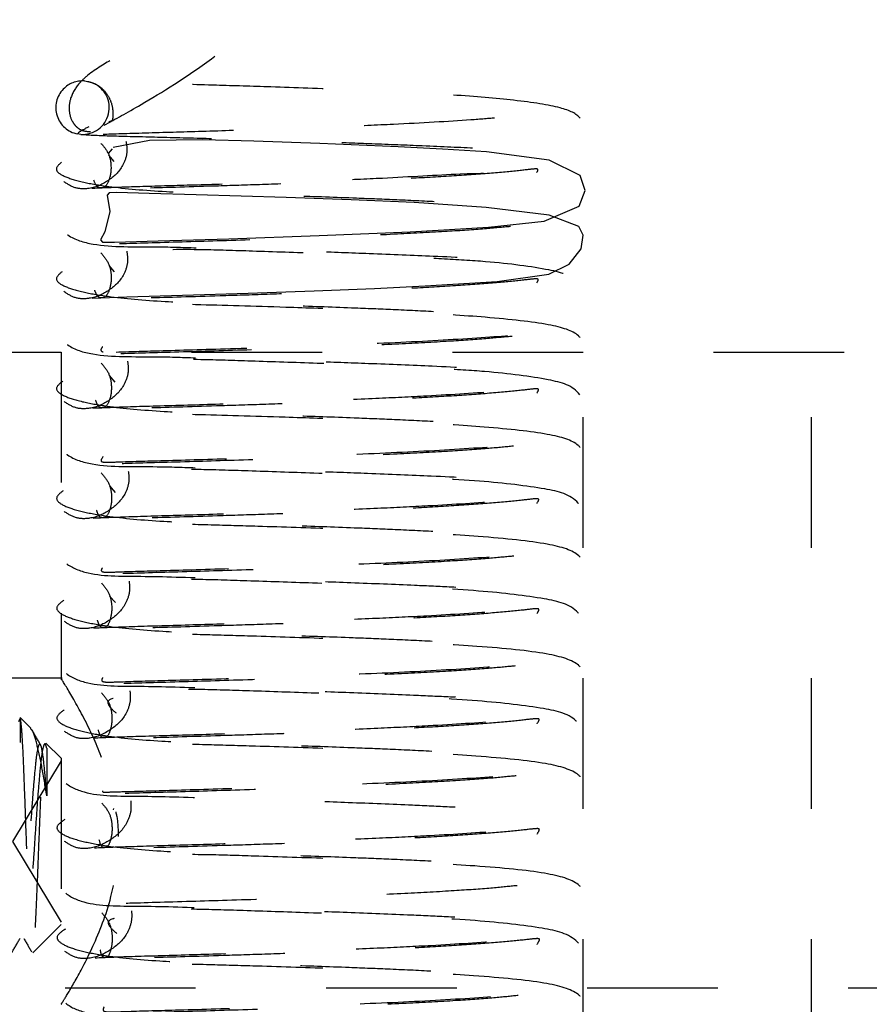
# Model space of a CAD drawing. Header units: inches. Extents: x 1694 to 2505, y -239 to -56.
# Tile 54 of 179: x 1736.835 to 1737.486, y -147.799 to -147.044. Entities that reach past the tile are written whole.
import ezdxf

# ---------------------------------------------------------------- set-up
doc = ezdxf.new("R2010")
doc.units = ezdxf.units.IN
doc.header["$LTSCALE"] = 0.5
doc.header["$MEASUREMENT"] = 0
doc.linetypes.add('HIDDEN', pattern=[0.225, 0.15, -0.075])
doc.layers.add('SID-M-H', color=4, linetype='HIDDEN')

msp = doc.modelspace()

# ---------------------------------------------------------------- linework, layer by layer
at = {"layer": 'SID-M-H'}
for p, q in [((1736.88449, -147.09142), (1736.88701, -147.09175)), ((1736.88701, -147.09175), (1736.89035, -147.09271)), ((1736.88179, -147.13233), (1736.87916, -147.132)), ((1736.93434, -147.13713), (1736.90661, -147.14251)), ((1736.97533, -147.13654), (1736.93434, -147.13713)), ((1737.01423, -147.13766), (1736.97533, -147.13654)), ((1737.06495, -147.13942), (1737.01423, -147.13766)), ((1736.90588, -147.14336), (1736.90272, -147.14705)), ((1737.12488, -147.14185), (1737.06495, -147.13942)), ((1737.15897, -147.14358), (1737.12488, -147.14185)), ((1737.19256, -147.14574), (1737.15897, -147.14358)), ((1737.24064, -147.15208), (1737.19256, -147.14574)), ((1736.90307, -147.14822), (1736.90701, -147.15306)), ((1737.26431, -147.16385), (1737.24064, -147.15208)), ((1737.2682, -147.17546), (1737.26431, -147.16385)), ((1737.26353, -147.18731), (1737.2682, -147.17546)), ((1736.90356, -147.17709), (1736.90183, -147.17899)), ((1736.90183, -147.17899), (1736.90406, -147.19141)), ((1736.90939, -147.17682), (1736.90356, -147.17709)), ((1736.93413, -147.17769), (1736.90939, -147.17682)), ((1736.97005, -147.17865), (1736.93413, -147.17769)), ((1737.03906, -147.18067), (1736.97005, -147.17865)), ((1737.08891, -147.18242), (1737.03906, -147.18067)), ((1737.13726, -147.18466), (1737.08891, -147.18242)), ((1737.19236, -147.18839), (1737.13726, -147.18466)), ((1737.2405, -147.1942), (1737.19236, -147.18839)), ((1737.23665, -147.19896), (1737.26353, -147.18731)), ((1736.90406, -147.19141), (1736.90016, -147.20705)), ((1737.26321, -147.20283), (1737.2405, -147.1942)), ((1737.13403, -147.20695), (1737.19408, -147.20336)), ((1737.19408, -147.20336), (1737.23665, -147.19896)), ((1737.26665, -147.20966), (1737.26321, -147.20283)), ((1736.90016, -147.20705), (1736.8968, -147.21303)), ((1736.8968, -147.21303), (1736.89829, -147.21502)), ((1736.94112, -147.21387), (1736.9952, -147.21226)), ((1736.9952, -147.21226), (1737.06433, -147.20992)), ((1737.06433, -147.20992), (1737.13403, -147.20695)), ((1737.26508, -147.2201), (1737.26665, -147.20966)), ((1736.89829, -147.21502), (1736.90745, -147.21489)), ((1736.90745, -147.21489), (1736.94112, -147.21387)), ((1737.25592, -147.23183), (1737.26508, -147.2201)), ((1736.90325, -147.2327), (1736.90735, -147.23759)), ((1737.24038, -147.23934), (1737.25592, -147.23183)), ((1737.20068, -147.24495), (1737.24038, -147.23934)), ((1737.06055, -147.2522), (1737.10663, -147.25033)), ((1737.10663, -147.25033), (1737.14547, -147.24844)), ((1737.14547, -147.24844), (1737.20068, -147.24495)), ((1736.89046, -147.25782), (1736.91699, -147.25677)), ((1736.91699, -147.25677), (1736.95973, -147.25549)), ((1736.95973, -147.25549), (1737.00995, -147.25395)), ((1737.00995, -147.25395), (1737.06055, -147.2522)), ((1736.56658, -147.2991), (1737.56658, -147.2991)), ((1736.86658, -147.2991), (1736.86658, -147.55032)), ((1737.26658, -148.0491), (1737.26658, -147.2991)), ((1737.44158, -148.0491), (1737.44158, -147.2991)), ((1736.90342, -147.31718), (1736.9077, -147.32212)), ((1736.9036, -147.4017), (1736.90804, -147.40664)), ((1736.90375, -147.48615), (1736.90839, -147.49115)), ((1736.86734, -147.5491), (1736.56658, -147.5491)), ((1736.83423, -147.58228), (1736.83533, -147.58002)), ((1736.83533, -147.5791), (1736.83533, -147.59821)), ((1736.84348, -147.58725), (1736.83533, -147.5791)), ((1736.86658, -147.61035), (1736.855, -147.59876)), ((1736.86658, -147.6123), (1736.82945, -147.6741)), ((1736.86658, -147.61035), (1736.86658, -147.73785)), ((1736.82945, -147.6741), (1736.86658, -147.73589)), ((1736.84491, -147.75952), (1736.86658, -147.73785)), ((1738.16973, -147.7866), (1736.48403, -147.7866))]:
    msp.add_line(p, q, dxfattribs=at)
for centre, radius, start, end in [((1736.88307, -147.11182), 0.02045, 86.01536, 136.14189), ((1736.88301, -147.11186), 0.02051, 266.58892, 66.32918), ((1736.88308, -147.11188), 0.0205, 136.05266, 258.99221)]:
    msp.add_arc(centre, radius, start, end, dxfattribs=at)
for points, knots in [([(1737.03336, -146.93384), (1737.03299, -146.93915), (1737.03226, -146.94962), (1737.0257, -146.96838), (1737.01129, -146.99237), (1736.98588, -147.01932), (1736.94858, -147.04894), (1736.91649, -147.06915), (1736.89101, -147.0833), (1736.8789, -147.09432), (1736.87341, -147.10398), (1736.87228, -147.1145), (1736.8744, -147.12172), (1736.87796, -147.12635), (1736.88254, -147.12985), (1736.88645, -147.13007), (1736.88903, -147.13022)], [0, 0, 0, 0, 0.047906, 0.094532, 0.181518, 0.312802, 0.470405, 0.689237, 0.782106, 0.816522, 0.862681, 0.892458, 0.926724, 0.94509, 0.963732, 1, 1, 1, 1]), ([(1736.89957, -147.12535), (1736.90834, -147.12057), (1736.92956, -147.10899), (1736.97788, -147.07917), (1737.02274, -147.04129), (1737.05187, -147.00587), (1737.07054, -146.9703), (1737.07302, -146.94658), (1737.07436, -146.93377)], [0, 0, 0, 0, 0.176079, 0.42595, 0.618404, 0.779791, 0.881146, 1, 1, 1, 1]), ([(1736.89012, -147.17359), (1736.89606, -147.17331), (1736.90756, -147.17277), (1736.94347, -147.17172), (1736.98556, -147.17048), (1737.03022, -147.16907), (1737.07314, -147.16748), (1737.12219, -147.16555), (1737.18566, -147.16125), (1737.23083, -147.16168), (1737.25859, -147.14676), (1737.26619, -147.13499), (1737.26722, -147.12566), (1737.2639, -147.11738), (1737.25049, -147.11136), (1737.21731, -147.10622), (1737.17128, -147.10234), (1737.12565, -147.0997), (1737.07831, -147.09771), (1737.03102, -147.09609), (1736.98158, -147.0946), (1736.9362, -147.09336), (1736.90508, -147.09248), (1736.88826, -147.09185), (1736.88556, -147.09155), (1736.88417, -147.0914)], [0, 0, 0, 0, 0.051644, 0.099919, 0.144822, 0.18634, 0.224463, 0.259192, 0.318168, 0.410615, 0.431567, 0.451592, 0.472221, 0.494682, 0.545862, 0.605131, 0.658849, 0.70243, 0.736391, 0.787535, 0.827104, 0.875783, 0.933401, 0.965572, 1, 1, 1, 1]), ([(1736.88695, -147.09174), (1736.88867, -147.09219), (1736.89228, -147.09314), (1736.89806, -147.09686), (1736.90293, -147.10261), (1736.90572, -147.10942), (1736.90642, -147.11555), (1736.90613, -147.11962), (1736.90612, -147.12196), (1736.90429, -147.12251), (1736.90328, -147.12281)], [0, 0, 0, 0, 0.102072, 0.213701, 0.333511, 0.459405, 0.586348, 0.710973, 0.840926, 1, 1, 1, 1]), ([(1736.88193, -147.13234), (1736.88594, -147.13263), (1736.89345, -147.13318), (1736.92797, -147.13408), (1736.9675, -147.13507), (1737.0065, -147.13609), (1737.04038, -147.1371), (1737.07258, -147.13816), (1737.10706, -147.13949), (1737.14753, -147.14111), (1737.18916, -147.14295), (1737.22094, -147.14498), (1737.23407, -147.14539), (1737.22576, -147.14063), (1737.22387, -147.12138), (1737.22199, -147.11815), (1737.21444, -147.11826), (1737.20073, -147.11972), (1737.17195, -147.12207), (1737.13052, -147.12433), (1737.08039, -147.12654), (1737.03518, -147.12823), (1736.98741, -147.12978), (1736.9418, -147.13112), (1736.90258, -147.13223), (1736.89024, -147.13279), (1736.88385, -147.13308)], [0, 0, 0, 0, 0.06128, 0.115059, 0.16139, 0.200416, 0.232189, 0.256763, 0.289483, 0.32782, 0.376012, 0.432418, 0.482479, 0.522707, 0.559568, 0.580007, 0.602305, 0.626721, 0.653286, 0.71572, 0.753078, 0.794444, 0.839826, 0.889216, 0.942607, 1, 1, 1, 1]), ([(1736.88782, -147.1266), (1736.88497, -147.12808), (1736.87998, -147.13068), (1736.87972, -147.1313), (1736.87961, -147.13156)], [0, 0, 0, 0, 0.572555, 1, 1, 1, 1]), ([(1736.9163, -147.13766), (1736.9168, -147.14038), (1736.91777, -147.14565), (1736.91399, -147.15814), (1736.90347, -147.16828), (1736.8909, -147.17421), (1736.8773, -147.17426), (1736.87163, -147.17052), (1736.86869, -147.16858)], [0, 0, 0, 0, 0.134988, 0.261463, 0.486343, 0.719051, 0.854268, 1, 1, 1, 1]), ([(1736.89703, -147.13898), (1736.89926, -147.14161), (1736.90358, -147.1467), (1736.90556, -147.15875), (1736.90345, -147.16825), (1736.90009, -147.17364), (1736.89411, -147.17341), (1736.89254, -147.16955), (1736.89172, -147.16754)], [0, 0, 0, 0, 0.134915, 0.261309, 0.486203, 0.719046, 0.85427, 1, 1, 1, 1]), ([(1736.86698, -147.15362), (1736.86485, -147.15553), (1736.86075, -147.15923), (1736.86791, -147.16457), (1736.88224, -147.16898), (1736.90687, -147.17319), (1736.94239, -147.17623), (1736.98462, -147.17783), (1737.01835, -147.1786), (1737.05323, -147.17955), (1737.08801, -147.18083), (1737.12579, -147.18238), (1737.15895, -147.184), (1737.18974, -147.1859), (1737.2118, -147.18752), (1737.22348, -147.18699), (1737.22958, -147.18651), (1737.22601, -147.16938), (1737.23275, -147.15936), (1737.23147, -147.15841), (1737.22038, -147.15992), (1737.19879, -147.16203), (1737.17044, -147.16408), (1737.13692, -147.16604), (1737.10001, -147.16782), (1737.06144, -147.16941), (1737.02305, -147.17079), (1736.97739, -147.17222), (1736.93166, -147.17367), (1736.89924, -147.17426), (1736.87848, -147.17627), (1736.86632, -147.18204), (1736.86143, -147.19271), (1736.86492, -147.20315), (1736.87376, -147.21218), (1736.89867, -147.21937), (1736.93067, -147.21789), (1736.97049, -147.21932), (1737.01032, -147.22034), (1737.05527, -147.22176), (1737.1065, -147.22369), (1737.15753, -147.22577), (1737.19706, -147.22769), (1737.22028, -147.22935), (1737.2295, -147.22952), (1737.23222, -147.22864), (1737.22673, -147.22444), (1737.22413, -147.20518), (1737.22174, -147.20202), (1737.21025, -147.20297), (1737.1898, -147.205), (1737.15951, -147.20696), (1737.12043, -147.20906), (1737.07173, -147.21115), (1737.01609, -147.21314), (1736.95894, -147.21487), (1736.91862, -147.21602), (1736.89452, -147.21679), (1736.88771, -147.21713), (1736.88424, -147.21731)], [0, 0, 0, 0, 0.01958, 0.037728, 0.054364, 0.069457, 0.09506, 0.115102, 0.130025, 0.140147, 0.160874, 0.174634, 0.190616, 0.208411, 0.224788, 0.239002, 0.251086, 0.271846, 0.283511, 0.296532, 0.311167, 0.327373, 0.343949, 0.360573, 0.377222, 0.393887, 0.41055, 0.427027, 0.456308, 0.480519, 0.502655, 0.514558, 0.527644, 0.534954, 0.542544, 0.557992, 0.59088, 0.607924, 0.623097, 0.647708, 0.6663, 0.689252, 0.718294, 0.734493, 0.749128, 0.76196, 0.773198, 0.793919, 0.805507, 0.81838, 0.832692, 0.848629, 0.867129, 0.888314, 0.912181, 0.938728, 0.967949, 0.983638, 1, 1, 1, 1]), ([(1736.90887, -147.2991), (1736.91903, -147.29878), (1736.94123, -147.2981), (1736.99667, -147.29652), (1737.06552, -147.29421), (1737.13695, -147.2913), (1737.19796, -147.28751), (1737.23712, -147.28428), (1737.26257, -147.27717), (1737.27007, -147.26007), (1737.2626, -147.24147), (1737.24027, -147.23547), (1737.20151, -147.23021), (1737.15998, -147.22784), (1737.11708, -147.22563), (1737.06703, -147.2237), (1737.01468, -147.22192), (1736.96895, -147.22039), (1736.92818, -147.22081), (1736.90584, -147.22522), (1736.90367, -147.22987), (1736.90294, -147.23144)], [0, 0, 0, 0, 0.052197, 0.113926, 0.181069, 0.248361, 0.315894, 0.3817, 0.440133, 0.466917, 0.491505, 0.547822, 0.618347, 0.657576, 0.692947, 0.750556, 0.799392, 0.841192, 0.897011, 0.96508, 1, 1, 1, 1]), ([(1736.9169, -147.22188), (1736.91735, -147.22461), (1736.91824, -147.22988), (1736.91433, -147.24239), (1736.90369, -147.25252), (1736.89105, -147.25845), (1736.87742, -147.25851), (1736.87175, -147.25477), (1736.86881, -147.25283)], [0, 0, 0, 0, 0.134723, 0.26104, 0.486172, 0.719217, 0.854388, 1, 1, 1, 1]), ([(1736.89714, -147.22323), (1736.89937, -147.22586), (1736.90369, -147.23095), (1736.9057, -147.24301), (1736.90367, -147.25249), (1736.90046, -147.25788), (1736.89464, -147.25764), (1736.89317, -147.25378), (1736.8924, -147.25177)], [0, 0, 0, 0, 0.134646, 0.260879, 0.486029, 0.719212, 0.85439, 1, 1, 1, 1]), ([(1736.86737, -147.23755), (1736.86513, -147.23947), (1736.86081, -147.24318), (1736.86766, -147.24859), (1736.88177, -147.25306), (1736.90618, -147.25735), (1736.94157, -147.26043), (1736.98371, -147.26204), (1737.0174, -147.26281), (1737.05225, -147.26375), (1737.08703, -147.26503), (1737.12488, -147.26658), (1737.15815, -147.2682), (1737.18909, -147.2701), (1737.21135, -147.27172), (1737.22323, -147.27121), (1737.22956, -147.27072), (1737.22611, -147.25377), (1737.2329, -147.24366), (1737.23181, -147.24263), (1737.22096, -147.24411), (1737.1996, -147.24622), (1737.17145, -147.24826), (1737.13807, -147.25022), (1737.10125, -147.25202), (1737.0627, -147.25361), (1737.02429, -147.255), (1736.97854, -147.25644), (1736.93262, -147.25789), (1736.89991, -147.25848), (1736.8789, -147.26049), (1736.86653, -147.26626), (1736.86149, -147.27693), (1736.86487, -147.28736), (1736.87359, -147.2964), (1736.89834, -147.30361), (1736.93025, -147.30213), (1736.9701, -147.30356), (1737.00994, -147.30457), (1737.0548, -147.30598), (1737.10586, -147.3079), (1737.15687, -147.30999), (1737.19666, -147.31197), (1737.22024, -147.31372), (1737.22964, -147.31396), (1737.23249, -147.3131), (1737.22714, -147.30915), (1737.22425, -147.28964), (1737.22224, -147.28623), (1737.211, -147.28715), (1737.19075, -147.28918), (1737.1606, -147.29115), (1737.12164, -147.29325), (1737.073, -147.29535), (1737.01733, -147.29735), (1736.96003, -147.29909), (1736.91947, -147.30024), (1736.89513, -147.30102), (1736.88818, -147.30136), (1736.88462, -147.30154)], [0, 0, 0, 0, 0.019582, 0.037738, 0.054385, 0.069488, 0.095105, 0.115153, 0.130077, 0.140198, 0.160922, 0.174682, 0.190663, 0.208458, 0.224835, 0.239051, 0.251135, 0.271874, 0.283527, 0.296536, 0.311158, 0.327351, 0.343917, 0.360533, 0.377177, 0.393838, 0.410498, 0.426972, 0.456247, 0.480453, 0.502584, 0.514485, 0.527569, 0.534883, 0.542482, 0.557962, 0.590967, 0.608075, 0.623283, 0.647874, 0.666344, 0.68921, 0.71824, 0.734462, 0.749122, 0.761974, 0.773216, 0.793956, 0.805552, 0.818422, 0.83273, 0.848662, 0.867158, 0.888339, 0.9122, 0.938742, 0.967957, 0.983642, 1, 1, 1, 1]), ([(1736.89082, -147.34206), (1736.89826, -147.34173), (1736.91257, -147.34109), (1736.95769, -147.33981), (1737.00862, -147.33828), (1737.06005, -147.33652), (1737.10654, -147.33463), (1737.1559, -147.33226), (1737.20063, -147.32925), (1737.2353, -147.32669), (1737.25741, -147.31705), (1737.26702, -147.30328), (1737.26725, -147.2922), (1737.26195, -147.2838), (1737.2422, -147.27747), (1737.19755, -147.27265), (1737.14175, -147.26896), (1737.08853, -147.26655), (1737.03039, -147.26459), (1736.976, -147.26298), (1736.93227, -147.26201), (1736.91071, -147.26093), (1736.90272, -147.26108), (1736.90055, -147.26298), (1736.90618, -147.27362), (1736.90043, -147.29301), (1736.89601, -147.29762), (1736.8978, -147.29862), (1736.89864, -147.2991)], [0, 0, 0, 0, 0.055887, 0.107532, 0.154922, 0.198048, 0.236898, 0.271449, 0.328514, 0.37777, 0.400942, 0.422998, 0.445429, 0.470151, 0.527539, 0.591444, 0.644743, 0.686258, 0.727905, 0.789532, 0.828089, 0.865882, 0.88317, 0.899434, 0.929455, 0.956039, 0.979345, 1, 1, 1, 1]), ([(1736.9175, -147.30611), (1736.91791, -147.30883), (1736.91871, -147.31411), (1736.91467, -147.32664), (1736.90389, -147.33675), (1736.89121, -147.34269), (1736.87753, -147.34275), (1736.87186, -147.33901), (1736.86892, -147.33707)], [0, 0, 0, 0, 0.134452, 0.260606, 0.485998, 0.719386, 0.854511, 1, 1, 1, 1]), ([(1736.89118, -147.42629), (1736.89875, -147.42596), (1736.91332, -147.42532), (1736.95872, -147.42403), (1737.00981, -147.42249), (1737.06129, -147.42072), (1737.10775, -147.41883), (1737.15702, -147.41645), (1737.20153, -147.41343), (1737.2361, -147.41086), (1737.25808, -147.40098), (1737.26737, -147.38702), (1737.26723, -147.376), (1737.26165, -147.36777), (1737.24146, -147.36145), (1737.19671, -147.35678), (1737.14096, -147.35315), (1737.08792, -147.35077), (1737.02993, -147.34882), (1736.97557, -147.34721), (1736.93185, -147.34624), (1736.91034, -147.34516), (1736.90246, -147.34531), (1736.90041, -147.34722), (1736.90624, -147.35785), (1736.90041, -147.3773), (1736.89676, -147.38182), (1736.89749, -147.38391), (1736.91239, -147.3831), (1736.94268, -147.38237), (1736.99757, -147.38072), (1737.06686, -147.37841), (1737.13812, -147.37549), (1737.19897, -147.37169), (1737.23789, -147.36846), (1737.26304, -147.36117), (1737.27015, -147.34407), (1737.26242, -147.3256), (1737.23982, -147.31963), (1737.20079, -147.31439), (1737.1591, -147.31203), (1737.11609, -147.30983), (1737.066, -147.3079), (1737.01369, -147.30613), (1736.96815, -147.30461), (1736.92772, -147.30508), (1736.90579, -147.30961), (1736.90379, -147.31429), (1736.90312, -147.31587)], [0, 0, 0, 0, 0.029305, 0.056385, 0.081234, 0.103848, 0.124219, 0.142337, 0.172262, 0.198113, 0.21029, 0.221875, 0.233633, 0.246578, 0.276628, 0.310076, 0.337939, 0.359584, 0.381321, 0.41368, 0.433974, 0.453866, 0.462958, 0.471506, 0.487269, 0.501209, 0.513431, 0.52517, 0.536397, 0.561148, 0.589742, 0.620845, 0.65202, 0.683315, 0.713822, 0.74091, 0.753312, 0.764691, 0.790768, 0.823428, 0.841597, 0.85798, 0.884663, 0.907283, 0.926643, 0.952491, 0.984005, 1, 1, 1, 1]), ([(1736.89726, -147.30748), (1736.89949, -147.31011), (1736.90381, -147.3152), (1736.90584, -147.32727), (1736.90387, -147.33673), (1736.90083, -147.34211), (1736.89517, -147.34187), (1736.8938, -147.33801), (1736.89309, -147.336)], [0, 0, 0, 0, 0.134372, 0.26044, 0.485852, 0.719381, 0.854512, 1, 1, 1, 1]), ([(1736.86777, -147.32148), (1736.86541, -147.32341), (1736.86087, -147.32714), (1736.86742, -147.33261), (1736.8813, -147.33714), (1736.90551, -147.3415), (1736.94075, -147.34464), (1736.9828, -147.34626), (1737.01645, -147.34702), (1737.05127, -147.34796), (1737.08606, -147.34924), (1737.12396, -147.35078), (1737.15734, -147.3524), (1737.18844, -147.35429), (1737.2109, -147.35592), (1737.22296, -147.35542), (1737.22954, -147.35494), (1737.2262, -147.33816), (1737.23303, -147.32798), (1737.23213, -147.32686), (1737.22153, -147.3283), (1737.20041, -147.3304), (1737.17245, -147.33245), (1737.13922, -147.33441), (1737.10248, -147.33621), (1737.06397, -147.33781), (1737.02553, -147.3392), (1736.97969, -147.34065), (1736.93358, -147.34211), (1736.90058, -147.34271), (1736.87934, -147.34471), (1736.86674, -147.35048), (1736.86157, -147.36115), (1736.86482, -147.37158), (1736.87342, -147.38062), (1736.89801, -147.38784), (1736.92984, -147.38636), (1736.96971, -147.38779), (1737.00956, -147.3888), (1737.05432, -147.39021), (1737.10521, -147.39211), (1737.15621, -147.39421), (1737.19624, -147.39624), (1737.22017, -147.39807), (1737.22975, -147.39837), (1737.23273, -147.39752), (1737.22754, -147.3938), (1737.22439, -147.37407), (1737.22275, -147.37043), (1737.21175, -147.37133), (1737.19169, -147.37336), (1737.16168, -147.37534), (1737.12285, -147.37744), (1737.07426, -147.37955), (1737.01857, -147.38155), (1736.96112, -147.38331), (1736.92033, -147.38447), (1736.89575, -147.38525), (1736.88864, -147.38559), (1736.88502, -147.38576)], [0, 0, 0, 0, 0.019583, 0.037748, 0.054405, 0.069519, 0.095151, 0.115205, 0.130129, 0.140249, 0.160972, 0.174731, 0.190711, 0.208507, 0.224885, 0.239102, 0.251186, 0.271903, 0.283544, 0.296541, 0.31115, 0.327329, 0.343885, 0.360493, 0.377132, 0.393789, 0.410446, 0.426917, 0.456188, 0.480389, 0.502516, 0.514415, 0.527497, 0.534815, 0.542423, 0.557936, 0.591056, 0.608229, 0.623472, 0.648043, 0.666392, 0.689172, 0.71819, 0.734433, 0.749117, 0.761986, 0.773233, 0.79399, 0.805592, 0.818461, 0.832764, 0.848692, 0.867184, 0.888361, 0.912217, 0.938754, 0.967963, 0.983645, 1, 1, 1, 1]), ([(1736.9181, -147.39033), (1736.91847, -147.39306), (1736.91918, -147.39835), (1736.915, -147.41089), (1736.90409, -147.42099), (1736.89135, -147.42693), (1736.87764, -147.427), (1736.87197, -147.42326), (1736.86903, -147.42132)], [0, 0, 0, 0, 0.134174, 0.260161, 0.485818, 0.719559, 0.854637, 1, 1, 1, 1]), ([(1736.89156, -147.51052), (1736.89916, -147.51019), (1736.91379, -147.50956), (1736.95881, -147.50828), (1737.00946, -147.50675), (1737.06056, -147.505), (1737.10681, -147.50312), (1737.15603, -147.50077), (1737.20063, -147.49772), (1737.23503, -147.49528), (1737.25716, -147.48601), (1737.26721, -147.47265), (1737.26755, -147.4607), (1737.26214, -147.45216), (1737.24121, -147.44549), (1737.19283, -147.44061), (1737.13254, -147.43692), (1737.07382, -147.43449), (1737.02353, -147.43288), (1736.97912, -147.4316), (1736.94328, -147.43071), (1736.91489, -147.42974), (1736.90091, -147.42907), (1736.90313, -147.43448), (1736.90507, -147.45258), (1736.89828, -147.46397), (1736.89662, -147.46726), (1736.90052, -147.46802), (1736.91807, -147.46719), (1736.95009, -147.4664), (1737.00734, -147.46467), (1737.07689, -147.46229), (1737.14678, -147.45933), (1737.20484, -147.45544), (1737.24152, -147.45235), (1737.26543, -147.44371), (1737.26998, -147.42579), (1737.2605, -147.40894), (1737.23713, -147.40333), (1737.18917, -147.39747), (1737.12607, -147.39453), (1737.06298, -147.39203), (1737.01125, -147.39029), (1736.9662, -147.38882), (1736.92664, -147.38941), (1736.90558, -147.39409), (1736.90386, -147.39879), (1736.90329, -147.40035)], [0, 0, 0, 0, 0.029041, 0.055899, 0.080569, 0.103047, 0.123327, 0.141398, 0.171266, 0.197009, 0.209138, 0.220719, 0.232378, 0.24546, 0.276518, 0.312225, 0.341809, 0.364192, 0.39036, 0.407323, 0.426834, 0.44663, 0.464186, 0.479764, 0.493798, 0.505917, 0.517396, 0.528597, 0.539799, 0.564874, 0.593715, 0.624575, 0.655468, 0.686502, 0.716474, 0.743056, 0.755164, 0.766408, 0.792645, 0.825353, 0.859143, 0.885295, 0.907885, 0.927299, 0.953046, 0.984327, 1, 1, 1, 1]), ([(1736.89738, -147.39173), (1736.8996, -147.39436), (1736.90392, -147.39945), (1736.90596, -147.41153), (1736.90407, -147.42096), (1736.9012, -147.42634), (1736.89571, -147.42611), (1736.89444, -147.42224), (1736.89379, -147.42023)], [0, 0, 0, 0, 0.13409, 0.2599907, 0.4856707, 0.7195544, 0.8546379, 1, 1, 1, 1]), ([(1736.86818, -147.40542), (1736.86571, -147.40737), (1736.86093, -147.41113), (1736.86727, -147.41668), (1736.88106, -147.42129), (1736.90526, -147.42571), (1736.94053, -147.42888), (1736.98258, -147.4305), (1737.01616, -147.43125), (1737.05107, -147.4322), (1737.08614, -147.43348), (1737.12448, -147.43504), (1737.15811, -147.43668), (1737.18923, -147.43858), (1737.2114, -147.44016), (1737.22322, -147.43957), (1737.22946, -147.43893), (1737.22658, -147.42146), (1737.23344, -147.41202), (1737.23196, -147.41114), (1737.2206, -147.41267), (1737.19881, -147.41478), (1737.17034, -147.41683), (1737.13665, -147.4188), (1737.09955, -147.42059), (1737.06078, -147.42219), (1737.02231, -147.42356), (1736.97686, -147.42498), (1736.93153, -147.42643), (1736.89984, -147.42694), (1736.87897, -147.42909), (1736.86702, -147.43483), (1736.86087, -147.44687), (1736.86768, -147.46122), (1736.89076, -147.47133), (1736.9268, -147.47049), (1736.97932, -147.47229), (1737.03756, -147.47387), (1737.09049, -147.47578), (1737.13276, -147.47747), (1737.16751, -147.47908), (1737.19481, -147.48052), (1737.21672, -147.48211), (1737.22873, -147.48269), (1737.23289, -147.48191), (1737.22852, -147.47907), (1737.22438, -147.45903), (1737.22352, -147.45463), (1737.21307, -147.45546), (1737.19346, -147.45747), (1737.16373, -147.45947), (1737.12508, -147.46158), (1737.07652, -147.46371), (1737.02061, -147.46574), (1736.96272, -147.46751), (1736.92142, -147.46868), (1736.89642, -147.46947), (1736.88914, -147.46982), (1736.88542, -147.46999)], [0, 0, 0, 0, 0.019676, 0.037925, 0.054656, 0.069827, 0.095527, 0.115595, 0.130486, 0.140543, 0.161515, 0.17543, 0.191589, 0.20948, 0.22582, 0.239977, 0.251989, 0.272806, 0.284588, 0.297763, 0.312577, 0.328914, 0.345545, 0.36223, 0.378947, 0.395682, 0.412416, 0.428871, 0.457951, 0.481911, 0.50358, 0.514758, 0.526775, 0.540263, 0.554396, 0.583912, 0.615066, 0.641009, 0.66103, 0.683145, 0.697342, 0.713535, 0.731108, 0.746992, 0.760737, 0.772519, 0.793485, 0.805099, 0.817971, 0.832287, 0.848223, 0.86673, 0.887946, 0.911868, 0.938495, 0.967821, 0.983571, 1, 1, 1, 1]), ([(1736.91872, -147.47456), (1736.91903, -147.47729), (1736.91965, -147.48258), (1736.91532, -147.49514), (1736.90427, -147.50523), (1736.89148, -147.51118), (1736.87774, -147.51125), (1736.87208, -147.50751), (1736.86914, -147.50557)], [0, 0, 0, 0, 0.133887, 0.259703, 0.485633, 0.719737, 0.854766, 1, 1, 1, 1]), ([(1736.89194, -147.59475), (1736.89967, -147.59442), (1736.91455, -147.59378), (1736.95984, -147.5925), (1737.01065, -147.59096), (1737.0618, -147.58921), (1737.10803, -147.58732), (1737.15715, -147.58496), (1737.20154, -147.58191), (1737.2358, -147.57945), (1737.2578, -147.56999), (1737.26758, -147.55648), (1737.26757, -147.54457), (1737.26188, -147.53618), (1737.2405, -147.52951), (1737.19195, -147.52476), (1737.13156, -147.52111), (1737.07279, -147.5187), (1737.02253, -147.51709), (1736.97823, -147.51582), (1736.94254, -147.51493), (1736.91436, -147.51397), (1736.90062, -147.51331), (1736.90307, -147.51873), (1736.90515, -147.53683), (1736.89852, -147.54821), (1736.89701, -147.5515), (1736.90107, -147.55225), (1736.91882, -147.55142), (1736.95108, -147.55062), (1737.00853, -147.54888), (1737.07815, -147.54649), (1737.14796, -147.54352), (1737.20582, -147.53962), (1737.24228, -147.53651), (1737.26586, -147.52767), (1737.27001, -147.50979), (1737.26028, -147.49308), (1737.23664, -147.48748), (1737.18837, -147.48165), (1737.12508, -147.47872), (1737.06194, -147.47623), (1737.01027, -147.4745), (1736.96542, -147.47304), (1736.92619, -147.47368), (1736.90551, -147.47848), (1736.90396, -147.48323), (1736.90344, -147.48481)], [0, 0, 0, 0, 0.0290453, 0.0559082, 0.0805819, 0.1030635, 0.1233468, 0.1414211, 0.1712975, 0.1970621, 0.2092142, 0.2208144, 0.2324724, 0.2455422, 0.2765684, 0.3122377, 0.3418082, 0.3641907, 0.3903596, 0.4073246, 0.4268363, 0.4466328, 0.4641893, 0.4797685, 0.4938038, 0.5059234, 0.5174048, 0.5286074, 0.5398116, 0.5648899, 0.5937352, 0.6245995, 0.6555028, 0.6865563, 0.7165606, 0.743166, 0.7552676, 0.7665013, 0.792731, 0.8254355, 0.8592255, 0.8853789, 0.9079697, 0.9273837, 0.9531255, 0.9843936, 1, 1, 1, 1]), ([(1736.89749, -147.47598), (1736.89972, -147.47861), (1736.90402, -147.4837), (1736.90608, -147.49579), (1736.90426, -147.5052), (1736.90156, -147.51057), (1736.89624, -147.51034), (1736.89509, -147.50647), (1736.89449, -147.50446)], [0, 0, 0, 0, 0.133801, 0.259529, 0.485485, 0.719733, 0.854767, 1, 1, 1, 1]), ([(1736.86861, -147.48936), (1736.86601, -147.49132), (1736.86102, -147.4951), (1736.86705, -147.5007), (1736.88061, -147.50537), (1736.90459, -147.50987), (1736.93972, -147.51308), (1736.98168, -147.51472), (1737.01521, -147.51547), (1737.05009, -147.51641), (1737.08516, -147.51768), (1737.12356, -147.51924), (1737.1573, -147.52087), (1737.18858, -147.52278), (1737.21095, -147.52436), (1737.22296, -147.52379), (1737.22944, -147.52316), (1737.22666, -147.50589), (1737.23355, -147.49635), (1737.23226, -147.49538), (1737.22116, -147.49686), (1737.19961, -147.49897), (1737.17135, -147.50102), (1737.1378, -147.50298), (1737.10078, -147.50478), (1737.06204, -147.50639), (1737.02355, -147.50777), (1736.978, -147.50919), (1736.93249, -147.51065), (1736.90051, -147.51117), (1736.8794, -147.51331), (1736.86725, -147.51906), (1736.86094, -147.53109), (1736.86756, -147.54544), (1736.89041, -147.55556), (1736.92619, -147.55472), (1736.97844, -147.55651), (1737.03658, -147.55808), (1737.08952, -147.55999), (1737.13187, -147.56168), (1737.16681, -147.5633), (1737.19433, -147.56478), (1737.21653, -147.56641), (1737.22877, -147.56706), (1737.23305, -147.56626), (1737.22889, -147.56362), (1737.22455, -147.54345), (1737.22401, -147.53883), (1737.2138, -147.53964), (1737.19438, -147.54166), (1737.16481, -147.54366), (1737.12628, -147.54577), (1737.07779, -147.54791), (1737.02186, -147.54994), (1736.96382, -147.55173), (1736.92229, -147.5529), (1736.89705, -147.5537), (1736.88962, -147.55404), (1736.88582, -147.55422)], [0, 0, 0, 0, 0.019678, 0.037935, 0.054676, 0.069859, 0.095574, 0.115648, 0.13054, 0.140597, 0.161568, 0.175483, 0.191642, 0.209535, 0.225876, 0.240035, 0.252047, 0.272839, 0.284609, 0.29777, 0.31257, 0.328892, 0.345513, 0.362191, 0.378903, 0.395635, 0.412367, 0.42882, 0.457896, 0.481853, 0.503519, 0.514695, 0.52671, 0.540196, 0.55433, 0.583846, 0.614999, 0.640941, 0.660961, 0.683078, 0.69728, 0.713485, 0.731077, 0.746983, 0.760746, 0.772533, 0.79351, 0.805131, 0.818001, 0.832314, 0.848246, 0.866749, 0.887962, 0.91188, 0.938504, 0.967826, 0.983573, 1, 1, 1, 1]), ([(1736.86671, -147.79888), (1736.86729, -147.79798), (1736.86845, -147.79615), (1736.87808, -147.78015), (1736.89165, -147.75454), (1736.90502, -147.7207), (1736.91159, -147.68275), (1736.9094, -147.64768), (1736.90039, -147.61468), (1736.88686, -147.58391), (1736.87344, -147.56004), (1736.86609, -147.5483), (1736.86713, -147.54998), (1736.86735, -147.55032)], [0, 0, 0, 0, 0.0878427, 0.177832, 0.2781195, 0.3922979, 0.4790559, 0.566082, 0.6489102, 0.7458096, 0.8603305, 0.9713338, 1, 1, 1, 1]), ([(1736.91934, -147.55879), (1736.9196, -147.56151), (1736.92012, -147.56681), (1736.91564, -147.57939), (1736.90445, -147.58947), (1736.89161, -147.59542), (1736.87783, -147.5955), (1736.87218, -147.59176), (1736.86925, -147.58982)], [0, 0, 0, 0, 0.133591, 0.25923, 0.485443, 0.71992, 0.854899, 1, 1, 1, 1]), ([(1736.89761, -147.56023), (1736.89982, -147.56286), (1736.90412, -147.56796), (1736.90619, -147.58006), (1736.90444, -147.58944), (1736.90192, -147.59481), (1736.89677, -147.59457), (1736.89573, -147.5907), (1736.8952, -147.58869)], [0, 0, 0, 0, 0.133502, 0.259053, 0.485293, 0.719916, 0.854901, 1, 1, 1, 1]), ([(1736.89837, -147.63525), (1736.89836, -147.63528), (1736.89797, -147.63662), (1736.902, -147.63619), (1736.91934, -147.63583), (1736.95218, -147.63477), (1737.0097, -147.63311), (1737.07942, -147.63068), (1737.14913, -147.62772), (1737.20681, -147.6238), (1737.24306, -147.62067), (1737.26628, -147.61162), (1737.27002, -147.59378), (1737.26005, -147.57722), (1737.23614, -147.57164), (1737.18758, -147.56584), (1737.12407, -147.56291), (1737.06096, -147.56045), (1737.00914, -147.55868), (1736.96518, -147.55737), (1736.93223, -147.55737), (1736.92318, -147.56029), (1736.91998, -147.56132)], [0, 0, 0, 0, 0.000544, 0.025436, 0.050332, 0.106055, 0.170146, 0.238726, 0.307404, 0.376439, 0.443174, 0.502335, 0.529206, 0.554136, 0.612392, 0.685041, 0.760109, 0.818214, 0.868405, 0.911535, 0.968712, 1, 1, 1, 1]), ([(1736.90659, -147.56458), (1736.90648, -147.56461), (1736.90164, -147.56577), (1736.90252, -147.57025), (1736.90661, -147.57381), (1736.90873, -147.57566)], [0, 0, 0, 0, 0.010783, 0.486754, 1, 1, 1, 1]), ([(1736.86904, -147.57331), (1736.86634, -147.57528), (1736.86112, -147.57907), (1736.86684, -147.58472), (1736.88017, -147.58946), (1736.90393, -147.59402), (1736.93891, -147.59729), (1736.98078, -147.59894), (1737.01426, -147.59968), (1737.04912, -147.60061), (1737.08418, -147.60189), (1737.12265, -147.60344), (1737.15649, -147.60507), (1737.18791, -147.60697), (1737.21049, -147.60856), (1737.22269, -147.608), (1737.22941, -147.60738), (1737.22674, -147.59032), (1737.23365, -147.58069), (1737.23255, -147.57962), (1737.22169, -147.58106), (1737.2004, -147.58315), (1737.17234, -147.5852), (1737.13894, -147.58717), (1737.10202, -147.58898), (1737.06331, -147.59059), (1737.02479, -147.59198), (1736.97915, -147.59341), (1736.93344, -147.59487), (1736.90118, -147.59539), (1736.87984, -147.59753), (1736.86749, -147.60328), (1736.86101, -147.6153), (1736.86745, -147.62965), (1736.89008, -147.63978), (1736.92558, -147.63895), (1736.97757, -147.64073), (1737.0356, -147.6423), (1737.08854, -147.64419), (1737.13098, -147.64588), (1737.1661, -147.64752), (1737.19384, -147.64903), (1737.21632, -147.6507), (1737.22879, -147.65142), (1737.23318, -147.65059), (1737.22925, -147.64812), (1737.22474, -147.62785), (1737.2245, -147.62304), (1737.21452, -147.62383), (1737.1953, -147.62584), (1737.16588, -147.62784), (1737.12748, -147.62997), (1737.07906, -147.63211), (1737.02311, -147.63415), (1736.96492, -147.63594), (1736.92316, -147.63713), (1736.89768, -147.63792), (1736.8901, -147.63827), (1736.88623, -147.63845)], [0, 0, 0, 0, 0.019679, 0.037944, 0.054697, 0.06989, 0.095621, 0.115701, 0.130595, 0.140652, 0.161622, 0.175537, 0.191697, 0.209591, 0.225934, 0.240095, 0.252108, 0.272874, 0.284629, 0.297777, 0.312562, 0.328869, 0.345479, 0.36215, 0.378857, 0.395586, 0.412316, 0.428768, 0.457841, 0.481794, 0.503458, 0.514633, 0.526646, 0.540131, 0.554265, 0.583782, 0.614935, 0.640875, 0.660895, 0.683015, 0.697221, 0.713437, 0.731048, 0.746974, 0.760753, 0.772546, 0.793532, 0.805159, 0.818028, 0.832337, 0.848266, 0.866766, 0.887975, 0.911891, 0.938512, 0.96783, 0.983575, 1, 1, 1, 1]), ([(1736.83533, -147.58002), (1736.83563, -147.58234), (1736.83627, -147.58735), (1736.83734, -147.60598), (1736.83835, -147.63218), (1736.83949, -147.66286), (1736.84051, -147.69407), (1736.84162, -147.72223), (1736.8427, -147.74427), (1736.84375, -147.75772), (1736.84487, -147.76122), (1736.84588, -147.75479), (1736.84703, -147.73917), (1736.84804, -147.71659), (1736.84916, -147.68968), (1736.85022, -147.66164), (1736.8513, -147.63585), (1736.85241, -147.61507), (1736.85343, -147.60175), (1736.85457, -147.59653), (1736.85528, -147.60063), (1736.85563, -147.60268)], [0, 0, 0, 0, 0.05006, 0.107899, 0.165751, 0.2228, 0.279116, 0.335114, 0.389901, 0.44473, 0.498097, 0.551378, 0.603693, 0.655435, 0.706696, 0.756907, 0.807109, 0.855794, 0.904505, 0.952076, 1, 1, 1, 1]), ([(1736.85563, -147.6391), (1736.85442, -147.63161), (1736.85194, -147.61629), (1736.84804, -147.59887), (1736.84514, -147.58878), (1736.84346, -147.58798), (1736.84298, -147.58775)], [0, 0, 0, 0, 0.277827, 0.56874, 0.877916, 1, 1, 1, 1]), ([(1736.85081, -147.59983), (1736.84884, -147.59643), (1736.84664, -147.59266), (1736.84445, -147.58888), (1736.84423, -147.5885)], [0, 0, 0, 0, 0.899142, 1, 1, 1, 1]), ([(1736.89233, -147.67898), (1736.90019, -147.67865), (1736.91532, -147.67801), (1736.96088, -147.67672), (1737.01184, -147.67517), (1737.06305, -147.67341), (1737.10924, -147.67152), (1737.15826, -147.66915), (1737.20244, -147.66609), (1737.23657, -147.66362), (1737.25842, -147.65399), (1737.26792, -147.64033), (1737.26759, -147.62847), (1737.26163, -147.62021), (1737.2398, -147.61354), (1737.19108, -147.60891), (1737.13057, -147.6053), (1737.07176, -147.60291), (1737.02152, -147.60129), (1736.97738, -147.60007), (1736.94165, -147.59897), (1736.9144, -147.59885), (1736.9022, -147.59627), (1736.90273, -147.59971), (1736.90281, -147.60028)], [0, 0, 0, 0, 0.062116, 0.119565, 0.172332, 0.220411, 0.26379, 0.302445, 0.366346, 0.421482, 0.447512, 0.472352, 0.497276, 0.525199, 0.59148, 0.667677, 0.730881, 0.77874, 0.8347, 0.870978, 0.912701, 0.955033, 0.992575, 1, 1, 1, 1]), ([(1736.85563, -147.6391), (1736.85506, -147.63172), (1736.854, -147.61789), (1736.85232, -147.60486), (1736.85084, -147.59869), (1736.84932, -147.59963), (1736.84773, -147.60753), (1736.84629, -147.62167), (1736.84469, -147.64065), (1736.84319, -147.66282), (1736.84169, -147.68605), (1736.84009, -147.70805), (1736.83865, -147.7271), (1736.83707, -147.74063), (1736.83592, -147.74766), (1736.83529, -147.74771), (1736.83516, -147.74772)], [0, 0, 0, 0, 0.085951, 0.161273, 0.235328, 0.309827, 0.38501, 0.458597, 0.533838, 0.608192, 0.682384, 0.757673, 0.83128, 0.906389, 0.981031, 1, 1, 1, 1]), ([(1736.85563, -147.60268), (1736.85533, -147.60158), (1736.85455, -147.59864), (1736.85322, -147.59969), (1736.85163, -147.60751), (1736.8502, -147.62167), (1736.8486, -147.64065), (1736.84709, -147.66282), (1736.8456, -147.68604), (1736.844, -147.70807), (1736.84256, -147.72704), (1736.84098, -147.74088), (1736.83948, -147.74887), (1736.83852, -147.74843), (1736.83805, -147.74822)], [0, 0, 0, 0, 0.052123, 0.13874, 0.226152, 0.311709, 0.399188, 0.485637, 0.571897, 0.659432, 0.745012, 0.832338, 0.919121, 1, 1, 1, 1]), ([(1736.85563, -147.60268), (1736.85563, -147.60353), (1736.85563, -147.6071), (1736.85563, -147.61781), (1736.85563, -147.63196), (1736.85563, -147.6391)], [0, 0, 0, 0, 0.133908, 0.563244, 1, 1, 1, 1]), ([(1736.91996, -147.64301), (1736.92017, -147.64574), (1736.92059, -147.65104), (1736.91596, -147.66365), (1736.90461, -147.67371), (1736.89172, -147.67966), (1736.87792, -147.67975), (1736.87228, -147.67601), (1736.86936, -147.67408)], [0, 0, 0, 0, 0.133285, 0.258741, 0.485245, 0.720109, 0.855037, 1, 1, 1, 1]), ([(1736.89272, -147.76321), (1736.90071, -147.76288), (1736.91609, -147.76224), (1736.96191, -147.76094), (1737.01303, -147.75938), (1737.06429, -147.75761), (1737.11045, -147.75572), (1737.15937, -147.75334), (1737.20333, -147.75028), (1737.23732, -147.74779), (1737.25902, -147.73799), (1737.26826, -147.72422), (1737.26762, -147.7124), (1737.26139, -147.70426), (1737.23912, -147.69759), (1737.19021, -147.69307), (1737.12958, -147.6895), (1737.07072, -147.68709), (1737.02053, -147.68559), (1736.97648, -147.68406), (1736.94102, -147.68424), (1736.91356, -147.67929), (1736.89869, -147.69204), (1736.9042, -147.66337), (1736.90699, -147.64888)], [0, 0, 0, 0, 0.0602608, 0.1159932, 0.1671834, 0.2138259, 0.2559099, 0.2934122, 0.3554102, 0.4089328, 0.4342209, 0.4583458, 0.4825182, 0.5095814, 0.5738184, 0.6476627, 0.7089462, 0.7553669, 0.8096503, 0.8448417, 0.8853138, 0.9263768, 0.9627924, 1, 1, 1, 1]), ([(1736.89772, -147.64449), (1736.89993, -147.64711), (1736.90422, -147.65221), (1736.90629, -147.66433), (1736.9046, -147.67368), (1736.90227, -147.67904), (1736.8973, -147.6788), (1736.89639, -147.67493), (1736.89591, -147.67292)], [0, 0, 0, 0, 0.1331931, 0.25856, 0.4850947, 0.7201063, 0.8550386, 1, 1, 1, 1]), ([(1736.90845, -147.65134), (1736.90876, -147.65266), (1736.9102, -147.65865), (1736.91032, -147.6652), (1736.91041, -147.67031)], [0, 0, 0, 0, 0.219744, 1, 1, 1, 1]), ([(1736.86949, -147.65727), (1736.86667, -147.65924), (1736.86123, -147.66304), (1736.86664, -147.66875), (1736.87973, -147.67354), (1736.90328, -147.67818), (1736.9381, -147.6815), (1736.97988, -147.68316), (1737.01332, -147.6839), (1737.04814, -147.68482), (1737.0832, -147.68609), (1737.12173, -147.68764), (1737.15567, -147.68927), (1737.18724, -147.69116), (1737.21002, -147.69275), (1737.22241, -147.69222), (1737.22938, -147.6916), (1737.22682, -147.67478), (1737.23372, -147.66505), (1737.23281, -147.66387), (1737.22221, -147.66526), (1737.20117, -147.66734), (1737.17333, -147.66938), (1737.14008, -147.67136), (1737.10325, -147.67317), (1737.06458, -147.67479), (1737.02603, -147.67619), (1736.9803, -147.67762), (1736.93441, -147.67909), (1736.90186, -147.67962), (1736.88028, -147.68175), (1736.86773, -147.6875), (1736.86109, -147.69951), (1736.86735, -147.71386), (1736.88975, -147.72401), (1736.92497, -147.72318), (1736.9767, -147.72495), (1737.03463, -147.72651), (1737.08756, -147.72839), (1737.13009, -147.73008), (1737.16537, -147.73174), (1737.19333, -147.73327), (1737.21608, -147.73498), (1737.22879, -147.73575), (1737.2333, -147.73491), (1737.2296, -147.7326), (1737.22493, -147.71224), (1737.22499, -147.70725), (1737.21524, -147.70801), (1737.19621, -147.71002), (1737.16694, -147.71203), (1737.12867, -147.71416), (1737.08032, -147.71631), (1737.02436, -147.71836), (1736.96603, -147.72016), (1736.92404, -147.72135), (1736.89831, -147.72215), (1736.89059, -147.7225), (1736.88665, -147.72268)], [0, 0, 0, 0, 0.019681, 0.037953, 0.054717, 0.069921, 0.095668, 0.115755, 0.130651, 0.140708, 0.161678, 0.175593, 0.191753, 0.209649, 0.225994, 0.240157, 0.252171, 0.27291, 0.284651, 0.297784, 0.312553, 0.328845, 0.345443, 0.362106, 0.378809, 0.395535, 0.412263, 0.428714, 0.457785, 0.481736, 0.503397, 0.514571, 0.526582, 0.540066, 0.554201, 0.583719, 0.614872, 0.640812, 0.660832, 0.682954, 0.697165, 0.713392, 0.73102, 0.746964, 0.76076, 0.772557, 0.793552, 0.805184, 0.818051, 0.832357, 0.848283, 0.86678, 0.887987, 0.9119, 0.938518, 0.967833, 0.983577, 1, 1, 1, 1]), ([(1736.89312, -147.84744), (1736.90124, -147.84711), (1736.91686, -147.84646), (1736.96296, -147.84516), (1737.01422, -147.8436), (1737.06553, -147.84182), (1737.11166, -147.83992), (1737.16048, -147.83753), (1737.20422, -147.83447), (1737.23806, -147.83195), (1737.2596, -147.82201), (1737.26858, -147.80812), (1737.26765, -147.79636), (1737.26115, -147.78832), (1737.23844, -147.78166), (1737.18934, -147.77723), (1737.1286, -147.77368), (1737.06968, -147.77131), (1737.01955, -147.76973), (1736.97559, -147.76847), (1736.94036, -147.7676), (1736.9128, -147.76665), (1736.89981, -147.766), (1736.90292, -147.77148), (1736.90543, -147.78958), (1736.89927, -147.80092), (1736.89822, -147.80421), (1736.90277, -147.80494), (1736.92111, -147.8041), (1736.95409, -147.80328), (1737.01213, -147.80151), (1737.08192, -147.7991), (1737.15149, -147.79611), (1737.20879, -147.79216), (1737.24466, -147.78895), (1737.26713, -147.77946), (1737.27002, -147.76174), (1737.25956, -147.74551), (1737.23512, -147.73994), (1737.18597, -147.73422), (1737.12207, -147.7313), (1737.0589, -147.72887), (1737.00719, -147.7271), (1736.96368, -147.72582), (1736.93189, -147.72584), (1736.92345, -147.72873), (1736.9207, -147.72967)], [0, 0, 0, 0, 0.030086, 0.057912, 0.083469, 0.106756, 0.127768, 0.146493, 0.17745, 0.204188, 0.21683, 0.228886, 0.240951, 0.254451, 0.286493, 0.323326, 0.353908, 0.377081, 0.40418, 0.421749, 0.441953, 0.462452, 0.480631, 0.496764, 0.511297, 0.523847, 0.535742, 0.547346, 0.558952, 0.584929, 0.614806, 0.646777, 0.678806, 0.711027, 0.742208, 0.769832, 0.782339, 0.79393, 0.821064, 0.854912, 0.889897, 0.916979, 0.940372, 0.960473, 0.987109, 1, 1, 1, 1]), ([(1736.92059, -147.72724), (1736.92075, -147.72997), (1736.92106, -147.73528), (1736.91626, -147.7479), (1736.90476, -147.75795), (1736.89182, -147.76391), (1736.878, -147.76401), (1736.87238, -147.76027), (1736.86947, -147.75833)], [0, 0, 0, 0, 0.1329658, 0.2582327, 0.4850385, 0.7203046, 0.8551809, 1, 1, 1, 1]), ([(1736.89784, -147.72874), (1736.90004, -147.73137), (1736.9043, -147.73647), (1736.90638, -147.74859), (1736.90475, -147.75791), (1736.9026, -147.76327), (1736.89783, -147.76304), (1736.89704, -147.75916), (1736.89663, -147.75715)], [0, 0, 0, 0, 0.132872, 0.258048, 0.484889, 0.720304, 0.855182, 1, 1, 1, 1]), ([(1736.90738, -147.73318), (1736.90698, -147.73328), (1736.90192, -147.73454), (1736.9028, -147.73921), (1736.90717, -147.7428), (1736.90944, -147.74467)], [0, 0, 0, 0, 0.039271, 0.501366, 1, 1, 1, 1]), ([(1736.86994, -147.74123), (1736.86701, -147.7432), (1736.86135, -147.74701), (1736.86646, -147.75278), (1736.87931, -147.75763), (1736.90264, -147.76233), (1736.93731, -147.7657), (1736.97899, -147.76738), (1737.01238, -147.76811), (1737.04716, -147.76903), (1737.08222, -147.7703), (1737.1208, -147.77184), (1737.15484, -147.77346), (1737.18657, -147.77536), (1737.20955, -147.77695), (1737.22213, -147.77644), (1737.22934, -147.77583), (1737.22689, -147.75925), (1737.23377, -147.74942), (1737.23304, -147.74813), (1737.22271, -147.74946), (1737.20193, -147.75153), (1737.17431, -147.75357), (1737.14122, -147.75555), (1737.10448, -147.75737), (1737.06584, -147.75899), (1737.02727, -147.7604), (1736.98145, -147.76184), (1736.93537, -147.76331), (1736.90254, -147.76385), (1736.88073, -147.76598), (1736.86798, -147.77173), (1736.86119, -147.78372), (1736.86726, -147.79808), (1736.88942, -147.80824), (1736.92437, -147.80741), (1736.97583, -147.80917), (1737.03365, -147.81072), (1737.08658, -147.81259), (1737.12919, -147.81429), (1737.16464, -147.81595), (1737.1928, -147.81751), (1737.21582, -147.81924), (1737.22876, -147.82008), (1737.23339, -147.81921), (1737.22993, -147.81704), (1737.22514, -147.79662), (1737.22548, -147.79146), (1737.21595, -147.79219), (1737.19711, -147.7942), (1737.16801, -147.79622), (1737.12986, -147.79835), (1737.08159, -147.80051), (1737.02561, -147.80256), (1736.96715, -147.80437), (1736.92493, -147.80557), (1736.89895, -147.80638), (1736.89109, -147.80673), (1736.88707, -147.80691)], [0, 0, 0, 0, 0.019682, 0.037962, 0.054737, 0.069953, 0.095715, 0.11581, 0.130708, 0.140765, 0.161735, 0.17565, 0.191811, 0.209708, 0.226056, 0.240222, 0.252237, 0.272947, 0.284673, 0.297791, 0.312542, 0.328818, 0.345404, 0.36206, 0.378758, 0.395482, 0.412208, 0.428658, 0.457727, 0.481676, 0.503335, 0.514509, 0.526518, 0.540001, 0.554137, 0.583657, 0.61481, 0.640751, 0.660771, 0.682895, 0.697111, 0.713348, 0.730992, 0.746954, 0.760764, 0.772566, 0.793569, 0.805205, 0.818071, 0.832375, 0.848298, 0.866792, 0.887996, 0.911907, 0.938523, 0.967836, 0.983578, 1, 1, 1, 1]), ([(1736.82335, -147.76875), (1736.82533, -147.76535), (1736.82927, -147.75855), (1736.83321, -147.75176), (1736.83518, -147.74836)], [0, 0, 0, 0, 0.500208, 1, 1, 1, 1]), ([(1736.83805, -147.74841), (1736.84003, -147.75181), (1736.84203, -147.75526), (1736.84404, -147.75872), (1736.84407, -147.75877)], [0, 0, 0, 0, 0.983597, 1, 1, 1, 1])]:
    msp.add_open_spline(points, degree=3, knots=knots, dxfattribs=at)

doc.saveas('drawing.dxf')
